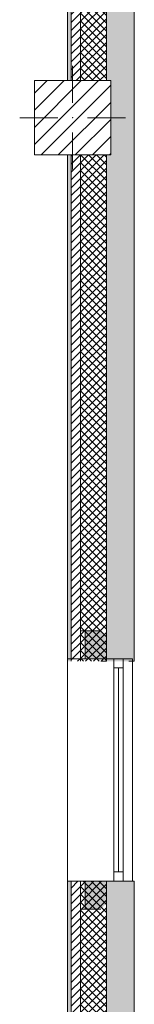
# Model space of a CAD drawing. Header units: millimetres. Extents: x -30280 to 19093, y -17757 to 4746.
# Tile 4 of 40: x -28308 to -27691, y -11814 to -6505. Entities that reach past the tile are written whole.
import ezdxf

# ---------------------------------------------------------------- set-up
doc = ezdxf.new("R2010")
doc.units = ezdxf.units.MM
doc.header["$MEASUREMENT"] = 0
doc.linetypes.add('Wipeout_Contour', pattern=[1000, 0, -1000])
for name, color, linetype in [('10_ESTR_Pilars', 7, 'Continuous'), ('12_FAÇ_Façana', 7, 'Continuous'), ('Ventanas Archicad', 7, 'Continuous')]:
    doc.layers.add(name, color=color, linetype=linetype)
for name, color, linetype, lineweight in [('10_ESTR_Pilars_Pluma_Nº__20', 1, 'Continuous', 5), ('10_ESTR_Pilars_Pluma_Nº__28', 7, 'Continuous', 20), ('10_ESTR_Pilars_Pluma_Nº__42', 8, 'Continuous', 25), ('12_FAÇ_Façana_Pluma_Nº__2', 8, 'Continuous', 5), ('12_FAÇ_Façana_Pluma_Nº__7', 7, 'Continuous', 5), ('Ventanas Archicad_Pluma_Nº__7', 7, 'Continuous', 5)]:
    doc.layers.add(name, color=color, linetype=linetype, lineweight=lineweight)
for name, color, linetype, lineweight, true_color in [('12_FAÇ_Façana_Pluma_Nº__102', 7, 'Continuous', 5, 0xcccccc), ('12_FAÇ_Façana_Pluma_Nº__174', 7, 'Continuous', 13, 0xe4ad2c), ('12_FAÇ_Façana_Pluma_Nº__176', 7, 'Continuous', 15, 0x93a0c6), ('12_FAÇ_Façana_Pluma_Nº__43', 7, 'Continuous', 5, 0xa4a4a6), ('Ventanas Archicad_Pluma_Nº__23', 7, 'Continuous', 5, 0xa4a4a6), ('Ventanas Archicad_Pluma_Nº__3', 7, 'Continuous', 5, 0xa4a4a4), ('Ventanas Archicad_Pluma_Nº__43', 7, 'Continuous', 5, 0xa4a4a6)]:
    doc.layers.add(name, color=color, linetype=linetype, lineweight=lineweight, true_color=true_color)
pattern_1 = [(45, (0, 0), (-21.213203, 21.213203), [])]
pattern_2 = [(45, (0, 0), (-21.213203, 21.213203), []), (135, (0, 0), (21.213203, 21.213203), [])]
pattern_3 = [(0, (0, 0), (0, 75), [0, -75])]

# ---------------------------------------------------------------- blocks, each defined once
blk = doc.blocks.new('Muro_5_1', base_point=(-28050.8, -12339))
at = {"layer": '12_FAÇ_Façana_Pluma_Nº__102', "linetype": 'Continuous', "lineweight": 0, "true_color": 0xe5e5e5}
blk.add_hatch(color=254, dxfattribs=at).paths.add_polyline_path([(-27840.8, -11151), (-27840.8, -12007), (-27817.9, -12007), (-27817.9, -12019), (-27690.8, -12019), (-27690.8, -11151)])
at = {"layer": '12_FAÇ_Façana_Pluma_Nº__174', "linetype": 'Continuous', "lineweight": 13, "true_color": 0xe4ad2c}
h = blk.add_hatch(dxfattribs=at)
h.set_pattern_fill('SATE_Aislamiento_0001', color=42, style=0, pattern_type=2)
h.set_pattern_definition(pattern_2)
h.paths.add_polyline_path([(-27840.8, -11151), (-27980.8, -11151), (-27980.8, -12007), (-27840.8, -12007)])
at = {"layer": '12_FAÇ_Façana_Pluma_Nº__176', "linetype": 'Continuous', "lineweight": 0, "true_color": 0x495063}
blk.add_hatch(color=251, dxfattribs=at).paths.add_polyline_path([(-28030.8, -11151), (-28050.8, -11151), (-28050.8, -12007), (-28030.8, -12007)])
at = {"layer": '12_FAÇ_Façana_Pluma_Nº__2', "linetype": 'Continuous', "lineweight": 5}
h = blk.add_hatch(dxfattribs=at)
h.set_pattern_fill('Ceramic_0001', color=8, style=0, pattern_type=2)
h.set_pattern_definition(pattern_1)
h.paths.add_polyline_path([(-27980.8, -11151), (-28030.8, -11151), (-28030.8, -12007), (-27980.8, -12007)])
at = {"layer": '12_FAÇ_Façana_Pluma_Nº__7', "color": 7, "linetype": 'Continuous', "lineweight": 5}
for p, q in [((-28030.8, -11151), (-28030.8, -12007)), ((-27980.8, -11151), (-27980.8, -12007)), ((-27840.8, -11151), (-27840.8, -12007))]:
    blk.add_line(p, q, dxfattribs=at)
at = {"layer": '12_FAÇ_Façana_Pluma_Nº__7', "color": 7, "linetype": 'Continuous', "lineweight": 5, "flags": 128}
for points in [[(-28050.8, -11151), (-28050.8, -12007)], [(-27840.8, -11151), (-27870.8, -11151)], [(-27690.8, -11151), (-27720.8, -11151)], [(-27690.8, -12019), (-27690.8, -11151)]]:
    blk.add_lwpolyline(points, dxfattribs=at)
blk = doc.blocks.new('Muro_36_1', base_point=(-28050.8, -9965))
at = {"layer": '12_FAÇ_Façana_Pluma_Nº__102', "linetype": 'Continuous', "lineweight": 0, "true_color": 0xe5e5e5}
for points in [[(-27840.8, -1699), (-27690.8, -1699), (-27698, -1689), (-27840.8, -1689)], [(-27698, -1689), (-27690.8, -1699), (-27690.8, -1689)], [(-27690.8, -1699), (-27840.8, -1699), (-27840.8, -6834), (-27817.9, -6834), (-27817.9, -7234), (-27840.8, -7234), (-27840.8, -9965), (-27690.8, -9965)]]:
    blk.add_hatch(color=254, dxfattribs=at).paths.add_polyline_path(points)
at = {"layer": '12_FAÇ_Façana_Pluma_Nº__174', "linetype": 'Continuous', "lineweight": 13, "true_color": 0xe4ad2c}
h = blk.add_hatch(dxfattribs=at)
h.set_pattern_fill('SATE_Aislamiento_0001', color=42, style=0, pattern_type=2)
h.set_pattern_definition(pattern_2)
h.paths.add_polyline_path([(-27840.8, -1689), (-27980.8, -1689), (-27980.8, -6834), (-27840.8, -6834)])
h = blk.add_hatch(dxfattribs=at)
h.set_pattern_fill('SATE_Aislamiento_0001', color=42, style=0, pattern_type=2)
h.set_pattern_definition(pattern_2)
h.paths.add_polyline_path([(-27980.8, -7234), (-27980.8, -9965), (-27840.8, -9965), (-27840.8, -7234)])
at = {"layer": '12_FAÇ_Façana_Pluma_Nº__176', "linetype": 'Continuous', "lineweight": 0, "true_color": 0x495063}
for points in [[(-28030.8, -1689), (-28050.8, -1689), (-28050.8, -6834), (-28030.8, -6834)], [(-28050.8, -7234), (-28050.8, -9965), (-28030.8, -9965), (-28030.8, -7234)]]:
    blk.add_hatch(color=251, dxfattribs=at).paths.add_polyline_path(points)
at = {"layer": '12_FAÇ_Façana_Pluma_Nº__2', "linetype": 'Continuous', "lineweight": 5}
h = blk.add_hatch(dxfattribs=at)
h.set_pattern_fill('Ceramic_0001', color=8, style=0, pattern_type=2)
h.set_pattern_definition(pattern_1)
h.paths.add_polyline_path([(-27980.8, -1689), (-28030.8, -1689), (-28030.8, -6834), (-27980.8, -6834)])
h = blk.add_hatch(dxfattribs=at)
h.set_pattern_fill('Ceramic_0001', color=8, style=0, pattern_type=2)
h.set_pattern_definition(pattern_1)
h.paths.add_polyline_path([(-28030.8, -7234), (-28030.8, -9965), (-27980.8, -9965), (-27980.8, -7234)])
at = {"layer": '12_FAÇ_Façana_Pluma_Nº__7', "color": 7, "linetype": 'Continuous', "lineweight": 5}
for p, q in [((-28030.8, -1689), (-28050.8, -1689)), ((-28030.8, -1689), (-28030.8, -6834)), ((-27980.8, -1689), (-28030.8, -1689)), ((-27980.8, -1689), (-27980.8, -6834)), ((-27840.8, -1689), (-27980.8, -1689)), ((-27840.8, -1689), (-27840.8, -1699)), ((-27698, -1689), (-27840.8, -1689)), ((-27840.8, -1699), (-27840.8, -6834)), ((-28030.8, -7234), (-28030.8, -9965)), ((-27980.8, -7234), (-27980.8, -9965)), ((-27840.8, -7234), (-27840.8, -9965))]:
    blk.add_line(p, q, dxfattribs=at)
at = {"layer": '12_FAÇ_Façana_Pluma_Nº__7', "color": 7, "linetype": 'Continuous', "lineweight": 5, "flags": 128}
for points in [[(-28050.8, -1689), (-28050.8, -6834)], [(-27690.8, -9965), (-27690.8, -1699)], [(-28050.8, -7234), (-28050.8, -9965)], [(-27840.8, -9965), (-27870.8, -9965)], [(-27690.8, -9965), (-27720.8, -9965)]]:
    blk.add_lwpolyline(points, dxfattribs=at)
blk = doc.blocks.new('Ventana Vertical Multi-Faja 27_10')
at = {"layer": 'Ventanas Archicad_Pluma_Nº__23', "color": 253, "linetype": 'Continuous', "lineweight": 5, "true_color": 0xa4a4a6}
for p, q in [((-600, 0), (-550, 0)), ((-550, 0), (-550, -50)), ((550, -50), (550, 0)), ((550, 0), (600, 0)), ((-550, -50), (-600, -50)), ((600, -50), (550, -50))]:
    blk.add_line(p, q, dxfattribs=at)
at = {"layer": 'Ventanas Archicad_Pluma_Nº__3', "color": 253, "linetype": 'Continuous', "lineweight": 5, "true_color": 0xa4a4a4}
for p, q in [((-600, 50), (600, 50)), ((-550, 0), (550, 0)), ((-550, -25), (550, -25)), ((550, -50), (-550, -50)), ((-600, -300), (600, -300))]:
    blk.add_line(p, q, dxfattribs=at)
at = {"layer": 'Ventanas Archicad_Pluma_Nº__43', "color": 253, "linetype": 'Continuous', "lineweight": 5, "true_color": 0xa4a4a6}
for p, q in [((-600, -230), (-600, -205)), ((600, -230), (600, -205))]:
    blk.add_line(p, q, dxfattribs=at)
at = {"layer": 'Ventanas Archicad_Pluma_Nº__7', "color": 7, "linetype": 'Continuous', "lineweight": 5}
for p, q in [((-600, 50), (-600, 30)), ((-600, 30), (-600, 0)), ((-600, 30), (-600, 0)), ((-600, 0), (-600, -50)), ((-600, 0), (-600, -50)), ((-600, 0), (-600, -50)), ((-600, 0), (-600, -50)), ((600, 50), (600, 30)), ((600, 30), (600, 0)), ((600, 30), (600, 0)), ((600, 0), (600, -50)), ((600, 0), (600, -50)), ((600, 0), (600, -50)), ((600, 0), (600, -50)), ((-600, -50), (-600, -120)), ((-600, -50), (-600, -120)), ((600, -50), (600, -120)), ((600, -50), (600, -120)), ((-600, -120), (-600, -205)), ((-600, -120), (-600, -205)), ((600, -120), (600, -205)), ((600, -120), (600, -205)), ((-600, -230), (-600, -280)), ((600, -230), (600, -280)), ((-600, -280), (-600, -300)), ((600, -280), (600, -300))]:
    blk.add_line(p, q, dxfattribs=at)
blk = doc.blocks.new('Muro_37_1', base_point=(-28050.8, -11151))
at = {"layer": '12_FAÇ_Façana', "linetype": 'Continuous', "lineweight": 0, "true_color": 0x000000}
h = blk.add_hatch(dxfattribs=at)
h.set_pattern_fill('Yeso_0001', color=18, style=0, pattern_type=2)
h.set_pattern_definition(pattern_3)
h.paths.add_polyline_path([(-27980.8, -9951), (-27955.8, -9951), (-27955.8, -9801), (-27980.8, -9801)])
h = blk.add_hatch(dxfattribs=at)
h.set_pattern_fill('Yeso_0001', color=18, style=0, pattern_type=2)
h.set_pattern_definition(pattern_3)
h.paths.add_polyline_path([(-27980.8, -11151), (-27980.8, -11301), (-27955.8, -11301), (-27955.8, -11151)])
at = {"layer": '12_FAÇ_Façana_Pluma_Nº__102', "linetype": 'Continuous', "lineweight": 0, "true_color": 0xe5e5e5}
for points in [[(-27870.8, -9801), (-27955.8, -9801), (-27955.8, -9951), (-27720.8, -9951)], [(-27870.8, -11301), (-27720.8, -11151), (-27955.8, -11151), (-27955.8, -11301)]]:
    blk.add_hatch(color=254, dxfattribs=at).paths.add_polyline_path(points)
at = {"layer": '12_FAÇ_Façana_Pluma_Nº__43', "color": 253, "linetype": 'Continuous', "lineweight": 5, "true_color": 0xa4a4a6}
for p, q in [((-27980.8, -9801), (-27980.8, -9951)), ((-27955.8, -9801), (-27980.8, -9801)), ((-27955.8, -9951), (-27955.8, -9801)), ((-27980.8, -9951), (-27955.8, -9951)), ((-27980.8, -11151), (-27955.8, -11151)), ((-27980.8, -11301), (-27980.8, -11151)), ((-27955.8, -11151), (-27955.8, -11301)), ((-27955.8, -11301), (-27980.8, -11301))]:
    blk.add_line(p, q, dxfattribs=at)
at = {"layer": '12_FAÇ_Façana_Pluma_Nº__7', "color": 7, "linetype": 'Continuous', "lineweight": 5}
for p, q in [((-27870.8, -9801), (-27955.8, -9801)), ((-28030.8, -9951), (-28050.8, -9951)), ((-27980.8, -9951), (-28030.8, -9951)), ((-27870.8, -9951), (-27955.8, -9951)), ((-27870.8, -9951), (-27955.8, -9951)), ((-27800.8, -9951), (-27870.8, -9951)), ((-27800.8, -9951), (-27870.8, -9951)), ((-27750.8, -9951), (-27800.8, -9951)), ((-27750.8, -9951), (-27800.8, -9951)), ((-27720.8, -9951), (-27750.8, -9951)), ((-27720.8, -9951), (-27750.8, -9951)), ((-27700.8, -9951), (-27720.8, -9951)), ((-28030.8, -11151), (-28050.8, -11151)), ((-27980.8, -11151), (-28030.8, -11151)), ((-27870.8, -11151), (-27955.8, -11151)), ((-27870.8, -11151), (-27955.8, -11151)), ((-27800.8, -11151), (-27870.8, -11151)), ((-27800.8, -11151), (-27870.8, -11151)), ((-27750.8, -11151), (-27800.8, -11151)), ((-27750.8, -11151), (-27800.8, -11151)), ((-27720.8, -11151), (-27750.8, -11151)), ((-27720.8, -11151), (-27750.8, -11151)), ((-27700.8, -11151), (-27720.8, -11151)), ((-27870.8, -11301), (-27955.8, -11301))]:
    blk.add_line(p, q, dxfattribs=at)
at = {"layer": 'Ventanas Archicad', "color": 253, "linetype": 'Continuous', "lineweight": 5, "true_color": 0xa4a4a6, "zscale": 1000, "rotation": 270}
blk.add_blockref('Ventana Vertical Multi-Faja 27_10', (-27750.8, -10551), dxfattribs=at)
blk = doc.blocks.new('Pilar_21_1', base_point=(-28023.1, -7034))
at = {"color": 254, "linetype": 'Wipeout_Contour', "lineweight": 0, "ltscale": 115572.424171}
blk.add_wipeout([(-28228.3, -7234), (-27817.9, -7234), (-27817.9, -6834), (-28228.3, -6834)], dxfattribs=at).dxf.layer = '10_ESTR_Pilars'
at = {"layer": '10_ESTR_Pilars_Pluma_Nº__42', "linetype": 'Continuous', "lineweight": 25}
h = blk.add_hatch(dxfattribs=at)
h.set_pattern_fill('00_GCT_trama_45º_e1_400__05', color=8, style=0, pattern_type=2)
h.set_pattern_definition([(45, (0, 0), (-45.96194, 45.96194), [])])
h.paths.add_polyline_path([(-28228.3, -7234), (-27817.9, -7234), (-27817.9, -6834), (-28228.3, -6834)])
at = {"layer": '10_ESTR_Pilars_Pluma_Nº__20', "color": 1, "linetype": 'Continuous', "lineweight": 5}
for p, q in [((-28023.1, -6954), (-28023.1, -6754)), ((-28103.1, -7034), (-28308.3, -7034)), ((-27943.1, -7034), (-27737.9, -7034)), ((-28023.1, -7114), (-28023.1, -7314))]:
    blk.add_line(p, q, dxfattribs=at)
blk.add_point((-28023.1, -7034), dxfattribs=at)
at = {"layer": '10_ESTR_Pilars_Pluma_Nº__28', "color": 7, "linetype": 'Continuous', "lineweight": 20, "flags": 128}
blk.add_lwpolyline([(-28228.3, -7234), (-27817.9, -7234), (-27817.9, -6834), (-28228.3, -6834)], close=True, dxfattribs=at)

msp = doc.modelspace()

# ---------------------------------------------------------------- block references
at = {"layer": '12_FAÇ_Façana', "color": 7, "lineweight": 20}
for name, p in [('Muro_36_1', (-28050.8, -9965)), ('Muro_37_1', (-28050.8, -11151)), ('Muro_5_1', (-28050.8, -12339))]:
    msp.add_blockref(name, p, dxfattribs=at)

# ---------------------------------------------------------------- next in the draw order: block references
at = {"layer": '10_ESTR_Pilars', "color": 7, "lineweight": 20}
msp.add_blockref('Pilar_21_1', (-28023.1, -7034), dxfattribs=at)

doc.saveas('drawing.dxf')
